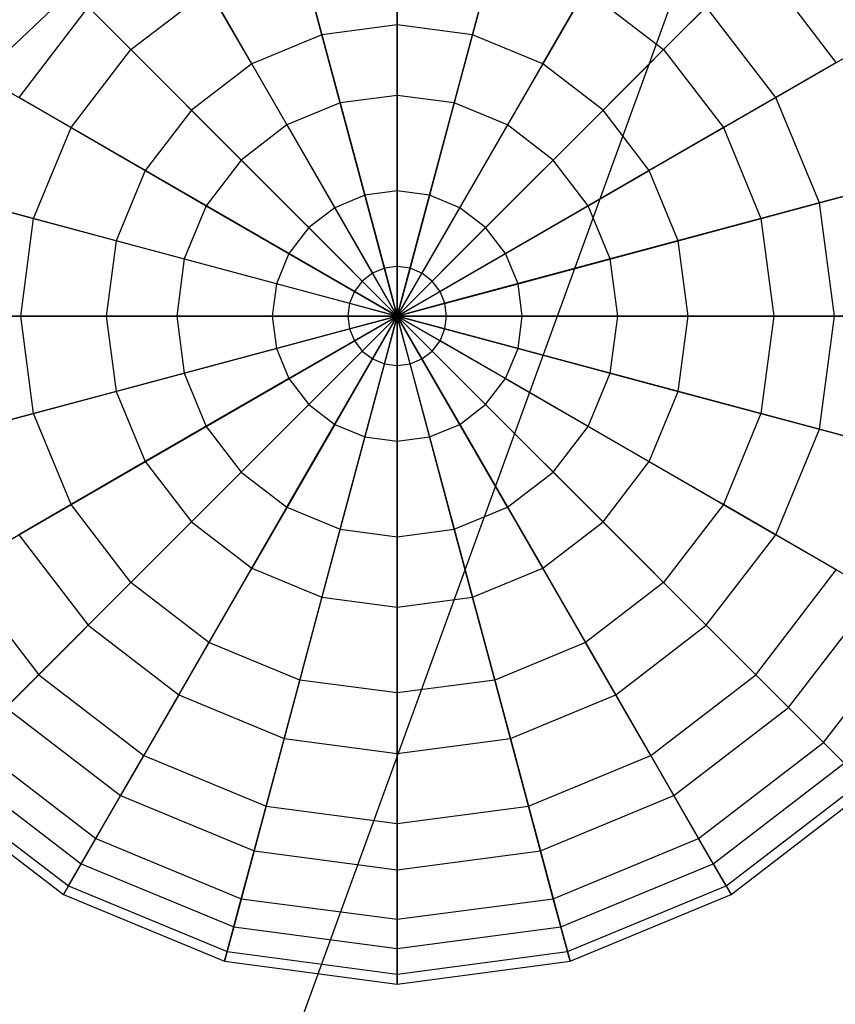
# Model space of a CAD drawing. Extents: x -29 to 29, y -26.9 to 31.
# Tile 9 of 43: x -5.7 to -0.9, y -8.9 to -3.2. Entities that reach past the tile are written whole.
import ezdxf

# ---------------------------------------------------------------- set-up
doc = ezdxf.new("R2010")
doc.units = 0
doc.header["$LTSCALE"] = 2.54
doc.layers.get('0').update_dxf_attribs({"color": 13, "linetype": 'CONTINUOUS'})

# ---------------------------------------------------------------- blocks, each defined once
blk = doc.blocks.new('GRUPUJ_2')
at = {"color": 0}
for p, q in [((28.9757, 28.9757, 15.88), (12.7738, 13.69, 15.98)), ((28.9757, 28.9757, 15.88), (12.7738, 13.69, 15.98)), ((28.9757, 28.9757, 15.88), (21.3574, 8.0445, 15.98)), ((28.9757, 28.9757, 15.88), (21.3574, 8.0445, 15.98)), ((25.5087, 23.7118, 15.3633), (25.5087, 24.5644, 14.804)), ((25.5087, 23.7118, 15.3633), (25.5087, 24.5644, 14.804)), ((25.0692, 23.654, 15.3633), (24.8486, 24.4775, 14.804)), ((25.0692, 23.654, 15.3633), (24.8486, 24.4775, 14.804)), ((25.9481, 23.654, 15.3633), (26.1688, 24.4775, 14.804)), ((25.9481, 23.654, 15.3633), (26.1688, 24.4775, 14.804)), ((24.6597, 23.4844, 15.3633), (24.2334, 24.2227, 14.804)), ((24.6597, 23.4844, 15.3633), (24.2334, 24.2227, 14.804)), ((25.5087, 24.2113, 8.6164), (25.5087, 23.3006, 8.1577)), ((25.5087, 24.2113, 8.6164), (25.5087, 23.3006, 8.1577)), ((26.3577, 23.4844, 15.3633), (26.7839, 24.2227, 14.804)), ((26.3577, 23.4844, 15.3633), (26.7839, 24.2227, 14.804)), ((24.9399, 24.1364, 8.6164), (25.1756, 23.2568, 8.1577)), ((24.9399, 24.1364, 8.6164), (25.1756, 23.2568, 8.1577)), ((26.0774, 24.1364, 8.6164), (25.8417, 23.2568, 8.1577)), ((26.0774, 24.1364, 8.6164), (25.8417, 23.2568, 8.1577)), ((23.4168, 24.1057, 9.2951), (23.9549, 23.5677, 8.6164)), ((23.4168, 24.1057, 9.2951), (23.9549, 23.5677, 8.6164)), ((27.6005, 24.1057, 9.2951), (27.0625, 23.5677, 8.6164)), ((27.6005, 24.1057, 9.2951), (27.0625, 23.5677, 8.6164)), ((28.0707, 23.493, 9.2951), (27.6005, 24.1057, 9.2951)), ((28.0707, 23.493, 9.2951), (27.6005, 24.1057, 9.2951)), ((23.9549, 23.5677, 8.6164), (24.41, 23.9169, 8.6164)), ((23.9549, 23.5677, 8.6164), (24.41, 23.9169, 8.6164)), ((24.41, 23.9169, 8.6164), (24.8653, 23.1282, 8.1577)), ((24.41, 23.9169, 8.6164), (24.8653, 23.1282, 8.1577)), ((26.6074, 23.9169, 8.6164), (26.152, 23.1282, 8.1577)), ((26.6074, 23.9169, 8.6164), (26.152, 23.1282, 8.1577)), ((26.6074, 23.9169, 8.6164), (27.0625, 23.5677, 8.6164)), ((26.6074, 23.9169, 8.6164), (27.0625, 23.5677, 8.6164)), ((23.7052, 23.8174, 14.804), (23.2999, 23.2891, 14.804)), ((23.7052, 23.8174, 14.804), (23.2999, 23.2891, 14.804)), ((24.308, 23.2145, 15.3633), (23.7052, 23.8174, 14.804)), ((24.308, 23.2145, 15.3633), (23.7052, 23.8174, 14.804)), ((26.7093, 23.2145, 15.3633), (27.3122, 23.8174, 14.804)), ((26.7093, 23.2145, 15.3633), (27.3122, 23.8174, 14.804)), ((27.7175, 23.2891, 14.804), (27.3122, 23.8174, 14.804)), ((27.7175, 23.2891, 14.804), (27.3122, 23.8174, 14.804)), ((25.5087, 23.7118, 15.3633), (25.0692, 23.654, 15.3633)), ((25.5087, 23.7118, 15.3633), (25.0692, 23.654, 15.3633)), ((25.9481, 23.654, 15.3633), (25.5087, 23.7118, 15.3633)), ((25.5087, 22.7435, 15.6829), (25.5087, 23.7118, 15.3633)), ((25.9481, 23.654, 15.3633), (25.5087, 23.7118, 15.3633)), ((25.5087, 22.7435, 15.6829), (25.5087, 23.7118, 15.3633)), ((25.0692, 23.654, 15.3633), (24.6597, 23.4844, 15.3633)), ((25.0692, 23.654, 15.3633), (24.6597, 23.4844, 15.3633)), ((25.3198, 22.7187, 15.6829), (25.0692, 23.654, 15.3633)), ((25.3198, 22.7187, 15.6829), (25.0692, 23.654, 15.3633)), ((25.6975, 22.7187, 15.6829), (25.9481, 23.654, 15.3633)), ((25.6975, 22.7187, 15.6829), (25.9481, 23.654, 15.3633)), ((26.3577, 23.4844, 15.3633), (25.9481, 23.654, 15.3633)), ((26.3577, 23.4844, 15.3633), (25.9481, 23.654, 15.3633)), ((27.7175, 23.2891, 14.804), (28.3053, 23.6285, 14.0431)), ((27.7175, 23.2891, 14.804), (28.3053, 23.6285, 14.0431)), ((23.6057, 23.1126, 8.6164), (23.9549, 23.5677, 8.6164)), ((23.6057, 23.1126, 8.6164), (23.9549, 23.5677, 8.6164)), ((23.9549, 23.5677, 8.6164), (24.5988, 22.9237, 8.1577)), ((23.9549, 23.5677, 8.6164), (24.5988, 22.9237, 8.1577)), ((27.0625, 23.5677, 8.6164), (26.4185, 22.9237, 8.1577)), ((27.0625, 23.5677, 8.6164), (26.4185, 22.9237, 8.1577)), ((27.0625, 23.5677, 8.6164), (27.4117, 23.1126, 8.6164)), ((27.0625, 23.5677, 8.6164), (27.4117, 23.1126, 8.6164)), ((22.9467, 23.493, 9.2951), (23.6057, 23.1126, 8.6164)), ((22.9467, 23.493, 9.2951), (23.6057, 23.1126, 8.6164)), ((28.0707, 23.493, 9.2951), (27.4117, 23.1126, 8.6164)), ((28.0707, 23.493, 9.2951), (27.4117, 23.1126, 8.6164)), ((24.6597, 23.4844, 15.3633), (24.308, 23.2145, 15.3633)), ((24.6597, 23.4844, 15.3633), (24.308, 23.2145, 15.3633)), ((25.1438, 22.6458, 15.6829), (24.6597, 23.4844, 15.3633)), ((25.1438, 22.6458, 15.6829), (24.6597, 23.4844, 15.3633)), ((25.8735, 22.6458, 15.6829), (26.3577, 23.4844, 15.3633)), ((25.8735, 22.6458, 15.6829), (26.3577, 23.4844, 15.3633)), ((26.7093, 23.2145, 15.3633), (26.3577, 23.4844, 15.3633)), ((26.7093, 23.2145, 15.3633), (26.3577, 23.4844, 15.3633)), ((24.0382, 22.8629, 15.3633), (23.2999, 23.2891, 14.804)), ((24.0382, 22.8629, 15.3633), (23.2999, 23.2891, 14.804)), ((25.1756, 23.2568, 8.1577), (24.8653, 23.1282, 8.1577)), ((25.1756, 23.2568, 8.1577), (24.8653, 23.1282, 8.1577)), ((25.5087, 23.3006, 8.1577), (25.1756, 23.2568, 8.1577)), ((25.5087, 23.3006, 8.1577), (25.1756, 23.2568, 8.1577)), ((25.1756, 23.2568, 8.1577), (25.434, 22.2924, 7.9503)), ((25.1756, 23.2568, 8.1577), (25.434, 22.2924, 7.9503)), ((25.8417, 23.2568, 8.1577), (25.5087, 23.3006, 8.1577)), ((25.5087, 23.3006, 8.1577), (25.5087, 22.3022, 7.9503)), ((25.8417, 23.2568, 8.1577), (25.5087, 23.3006, 8.1577)), ((25.5087, 23.3006, 8.1577), (25.5087, 22.3022, 7.9503)), ((25.8417, 23.2568, 8.1577), (25.5833, 22.2924, 7.9503)), ((25.8417, 23.2568, 8.1577), (25.5833, 22.2924, 7.9503)), ((26.152, 23.1282, 8.1577), (25.8417, 23.2568, 8.1577)), ((26.152, 23.1282, 8.1577), (25.8417, 23.2568, 8.1577)), ((26.9791, 22.8629, 15.3633), (27.7175, 23.2891, 14.804)), ((26.9791, 22.8629, 15.3633), (27.7175, 23.2891, 14.804)), ((27.9723, 22.674, 14.804), (27.7175, 23.2891, 14.804)), ((27.9723, 22.674, 14.804), (27.7175, 23.2891, 14.804)), ((24.308, 23.2145, 15.3633), (24.0382, 22.8629, 15.3633)), ((24.308, 23.2145, 15.3633), (24.0382, 22.8629, 15.3633)), ((24.9927, 22.5298, 15.6829), (24.308, 23.2145, 15.3633)), ((24.9927, 22.5298, 15.6829), (24.308, 23.2145, 15.3633)), ((26.0246, 22.5298, 15.6829), (26.7093, 23.2145, 15.3633)), ((26.0246, 22.5298, 15.6829), (26.7093, 23.2145, 15.3633)), ((26.9791, 22.8629, 15.3633), (26.7093, 23.2145, 15.3633)), ((26.9791, 22.8629, 15.3633), (26.7093, 23.2145, 15.3633)), ((23.3862, 22.5826, 8.6164), (23.6057, 23.1126, 8.6164)), ((23.3862, 22.5826, 8.6164), (23.6057, 23.1126, 8.6164)), ((23.6057, 23.1126, 8.6164), (24.3943, 22.6572, 8.1577)), ((23.6057, 23.1126, 8.6164), (24.3943, 22.6572, 8.1577)), ((24.8653, 23.1282, 8.1577), (24.5988, 22.9237, 8.1577)), ((24.8653, 23.1282, 8.1577), (24.5988, 22.9237, 8.1577)), ((24.8653, 23.1282, 8.1577), (25.3645, 22.2636, 7.9503)), ((24.8653, 23.1282, 8.1577), (25.3645, 22.2636, 7.9503)), ((26.152, 23.1282, 8.1577), (25.6529, 22.2636, 7.9503)), ((26.152, 23.1282, 8.1577), (25.6529, 22.2636, 7.9503)), ((26.4185, 22.9237, 8.1577), (26.152, 23.1282, 8.1577)), ((26.4185, 22.9237, 8.1577), (26.152, 23.1282, 8.1577)), ((27.4117, 23.1126, 8.6164), (26.623, 22.6572, 8.1577)), ((27.4117, 23.1126, 8.6164), (26.623, 22.6572, 8.1577)), ((27.4117, 23.1126, 8.6164), (27.6312, 22.5826, 8.6164)), ((27.4117, 23.1126, 8.6164), (27.6312, 22.5826, 8.6164)), ((24.5988, 22.9237, 8.1577), (24.3943, 22.6572, 8.1577)), ((24.5988, 22.9237, 8.1577), (24.3943, 22.6572, 8.1577)), ((24.5988, 22.9237, 8.1577), (25.3048, 22.2178, 7.9503)), ((24.5988, 22.9237, 8.1577), (25.3048, 22.2178, 7.9503)), ((26.4185, 22.9237, 8.1577), (25.7126, 22.2178, 7.9503)), ((26.4185, 22.9237, 8.1577), (25.7126, 22.2178, 7.9503)), ((26.623, 22.6572, 8.1577), (26.4185, 22.9237, 8.1577)), ((26.623, 22.6572, 8.1577), (26.4185, 22.9237, 8.1577)), ((24.0382, 22.8629, 15.3633), (23.8686, 22.4533, 15.3633)), ((24.0382, 22.8629, 15.3633), (23.8686, 22.4533, 15.3633)), ((24.8768, 22.3787, 15.6829), (24.0382, 22.8629, 15.3633)), ((24.8768, 22.3787, 15.6829), (24.0382, 22.8629, 15.3633)), ((26.1406, 22.3787, 15.6829), (26.9791, 22.8629, 15.3633)), ((26.1406, 22.3787, 15.6829), (26.9791, 22.8629, 15.3633)), ((27.1488, 22.4533, 15.3633), (26.9791, 22.8629, 15.3633)), ((27.1488, 22.4533, 15.3633), (26.9791, 22.8629, 15.3633)), ((27.9723, 22.674, 14.804), (28.6279, 22.8497, 14.0431)), ((27.9723, 22.674, 14.804), (28.6279, 22.8497, 14.0431)), ((22.6512, 22.7796, 9.2951), (23.3862, 22.5826, 8.6164)), ((22.6512, 22.7796, 9.2951), (23.3862, 22.5826, 8.6164)), ((25.5087, 22.7435, 15.6829), (25.3198, 22.7187, 15.6829)), ((25.5087, 22.7435, 15.6829), (25.3198, 22.7187, 15.6829)), ((25.6975, 22.7187, 15.6829), (25.5087, 22.7435, 15.6829)), ((25.5087, 22.0139, 15.7245), (25.5087, 22.7435, 15.6829)), ((25.6975, 22.7187, 15.6829), (25.5087, 22.7435, 15.6829)), ((25.5087, 22.0139, 15.7245), (25.5087, 22.7435, 15.6829)), ((28.3662, 22.7796, 9.2951), (27.6312, 22.5826, 8.6164)), ((28.3662, 22.7796, 9.2951), (27.6312, 22.5826, 8.6164)), ((25.3198, 22.7187, 15.6829), (25.1438, 22.6458, 15.6829)), ((25.3198, 22.7187, 15.6829), (25.1438, 22.6458, 15.6829)), ((25.5087, 22.0139, 15.7245), (25.3198, 22.7187, 15.6829)), ((25.5087, 22.0139, 15.7245), (25.3198, 22.7187, 15.6829)), ((25.5087, 22.0139, 15.7245), (25.6975, 22.7187, 15.6829)), ((25.5087, 22.0139, 15.7245), (25.6975, 22.7187, 15.6829)), ((25.8735, 22.6458, 15.6829), (25.6975, 22.7187, 15.6829)), ((25.8735, 22.6458, 15.6829), (25.6975, 22.7187, 15.6829)), ((23.8686, 22.4533, 15.3633), (23.0451, 22.674, 14.804)), ((23.8686, 22.4533, 15.3633), (23.0451, 22.674, 14.804)), ((24.3943, 22.6572, 8.1577), (24.2658, 22.3469, 8.1577)), ((24.3943, 22.6572, 8.1577), (24.2658, 22.3469, 8.1577)), ((24.3943, 22.6572, 8.1577), (25.259, 22.1581, 7.9503)), ((24.3943, 22.6572, 8.1577), (25.259, 22.1581, 7.9503)), ((25.1438, 22.6458, 15.6829), (24.9927, 22.5298, 15.6829)), ((25.1438, 22.6458, 15.6829), (24.9927, 22.5298, 15.6829)), ((25.5087, 22.0139, 15.7245), (25.1438, 22.6458, 15.6829)), ((25.5087, 22.0139, 15.7245), (25.1438, 22.6458, 15.6829)), ((25.5087, 22.0139, 15.7245), (25.8735, 22.6458, 15.6829)), ((25.5087, 22.0139, 15.7245), (25.8735, 22.6458, 15.6829)), ((26.623, 22.6572, 8.1577), (25.7584, 22.1581, 7.9503)), ((26.623, 22.6572, 8.1577), (25.7584, 22.1581, 7.9503)), ((26.0246, 22.5298, 15.6829), (25.8735, 22.6458, 15.6829)), ((26.0246, 22.5298, 15.6829), (25.8735, 22.6458, 15.6829)), ((26.7515, 22.3469, 8.1577), (26.623, 22.6572, 8.1577)), ((26.7515, 22.3469, 8.1577), (26.623, 22.6572, 8.1577)), ((27.1488, 22.4533, 15.3633), (27.9723, 22.674, 14.804)), ((27.1488, 22.4533, 15.3633), (27.9723, 22.674, 14.804)), ((28.0592, 22.0139, 14.804), (27.9723, 22.674, 14.804)), ((28.0592, 22.0139, 14.804), (27.9723, 22.674, 14.804)), ((23.3113, 22.0139, 8.6164), (23.3862, 22.5826, 8.6164)), ((23.3113, 22.0139, 8.6164), (23.3862, 22.5826, 8.6164)), ((23.3862, 22.5826, 8.6164), (24.2658, 22.3469, 8.1577)), ((23.3862, 22.5826, 8.6164), (24.2658, 22.3469, 8.1577)), ((27.6312, 22.5826, 8.6164), (26.7515, 22.3469, 8.1577)), ((27.6312, 22.5826, 8.6164), (26.7515, 22.3469, 8.1577)), ((27.6312, 22.5826, 8.6164), (27.7061, 22.0139, 8.6164)), ((27.6312, 22.5826, 8.6164), (27.7061, 22.0139, 8.6164)), ((24.9927, 22.5298, 15.6829), (24.8768, 22.3787, 15.6829)), ((24.9927, 22.5298, 15.6829), (24.8768, 22.3787, 15.6829)), ((25.5087, 22.0139, 15.7245), (24.9927, 22.5298, 15.6829)), ((25.5087, 22.0139, 15.7245), (24.9927, 22.5298, 15.6829)), ((25.5087, 22.0139, 15.7245), (26.0246, 22.5298, 15.6829)), ((25.5087, 22.0139, 15.7245), (26.0246, 22.5298, 15.6829)), ((26.1406, 22.3787, 15.6829), (26.0246, 22.5298, 15.6829)), ((26.1406, 22.3787, 15.6829), (26.0246, 22.5298, 15.6829)), ((23.8686, 22.4533, 15.3633), (23.8107, 22.0139, 15.3633)), ((23.8686, 22.4533, 15.3633), (23.8107, 22.0139, 15.3633)), ((24.8039, 22.2027, 15.6829), (23.8686, 22.4533, 15.3633)), ((24.8039, 22.2027, 15.6829), (23.8686, 22.4533, 15.3633)), ((26.2135, 22.2027, 15.6829), (27.1488, 22.4533, 15.3633)), ((26.2135, 22.2027, 15.6829), (27.1488, 22.4533, 15.3633)), ((27.2066, 22.0139, 15.3633), (27.1488, 22.4533, 15.3633)), ((27.2066, 22.0139, 15.3633), (27.1488, 22.4533, 15.3633)), ((24.2658, 22.3469, 8.1577), (24.222, 22.0139, 8.1577)), ((24.2658, 22.3469, 8.1577), (24.222, 22.0139, 8.1577)), ((24.2658, 22.3469, 8.1577), (25.2301, 22.0885, 7.9503)), ((24.2658, 22.3469, 8.1577), (25.2301, 22.0885, 7.9503)), ((24.8768, 22.3787, 15.6829), (24.8039, 22.2027, 15.6829)), ((24.8768, 22.3787, 15.6829), (24.8039, 22.2027, 15.6829)), ((25.5087, 22.0139, 15.7245), (24.8768, 22.3787, 15.6829)), ((25.5087, 22.0139, 15.7245), (24.8768, 22.3787, 15.6829)), ((25.5087, 22.0139, 15.7245), (26.1406, 22.3787, 15.6829)), ((25.5087, 22.0139, 15.7245), (26.1406, 22.3787, 15.6829)), ((26.7515, 22.3469, 8.1577), (25.7872, 22.0885, 7.9503)), ((26.7515, 22.3469, 8.1577), (25.7872, 22.0885, 7.9503)), ((26.2135, 22.2027, 15.6829), (26.1406, 22.3787, 15.6829)), ((26.2135, 22.2027, 15.6829), (26.1406, 22.3787, 15.6829)), ((26.7954, 22.0139, 8.1577), (26.7515, 22.3469, 8.1577)), ((26.7954, 22.0139, 8.1577), (26.7515, 22.3469, 8.1577)), ((25.434, 22.2924, 7.9503), (25.3645, 22.2636, 7.9503)), ((25.434, 22.2924, 7.9503), (25.3645, 22.2636, 7.9503)), ((25.5087, 22.3022, 7.9503), (25.434, 22.2924, 7.9503)), ((25.5087, 22.3022, 7.9503), (25.434, 22.2924, 7.9503)), ((25.434, 22.2924, 7.9503), (25.5087, 22.0139, 7.9668)), ((25.434, 22.2924, 7.9503), (25.5087, 22.0139, 7.9668)), ((25.5833, 22.2924, 7.9503), (25.5087, 22.3022, 7.9503)), ((25.5833, 22.2924, 7.9503), (25.5087, 22.3022, 7.9503)), ((25.5087, 22.3022, 7.9503), (25.5087, 22.0139, 7.9668)), ((25.5087, 22.3022, 7.9503), (25.5087, 22.0139, 7.9668)), ((25.5833, 22.2924, 7.9503), (25.5087, 22.0139, 7.9668)), ((25.5833, 22.2924, 7.9503), (25.5087, 22.0139, 7.9668)), ((25.6529, 22.2636, 7.9503), (25.5833, 22.2924, 7.9503)), ((25.6529, 22.2636, 7.9503), (25.5833, 22.2924, 7.9503)), ((25.3645, 22.2636, 7.9503), (25.3048, 22.2178, 7.9503)), ((25.3645, 22.2636, 7.9503), (25.3048, 22.2178, 7.9503)), ((25.3645, 22.2636, 7.9503), (25.5087, 22.0139, 7.9668)), ((25.3645, 22.2636, 7.9503), (25.5087, 22.0139, 7.9668)), ((25.6529, 22.2636, 7.9503), (25.5087, 22.0139, 7.9668)), ((25.6529, 22.2636, 7.9503), (25.5087, 22.0139, 7.9668)), ((25.7126, 22.2178, 7.9503), (25.6529, 22.2636, 7.9503)), ((25.7126, 22.2178, 7.9503), (25.6529, 22.2636, 7.9503)), ((24.8039, 22.2027, 15.6829), (24.779, 22.0139, 15.6829)), ((24.8039, 22.2027, 15.6829), (24.779, 22.0139, 15.6829)), ((25.5087, 22.0139, 15.7245), (24.8039, 22.2027, 15.6829)), ((25.5087, 22.0139, 15.7245), (24.8039, 22.2027, 15.6829)), ((25.3048, 22.2178, 7.9503), (25.259, 22.1581, 7.9503)), ((25.3048, 22.2178, 7.9503), (25.259, 22.1581, 7.9503)), ((25.3048, 22.2178, 7.9503), (25.5087, 22.0139, 7.9668)), ((25.3048, 22.2178, 7.9503), (25.5087, 22.0139, 7.9668)), ((25.7126, 22.2178, 7.9503), (25.5087, 22.0139, 7.9668)), ((25.7126, 22.2178, 7.9503), (25.5087, 22.0139, 7.9668)), ((25.5087, 22.0139, 15.7245), (26.2135, 22.2027, 15.6829)), ((25.5087, 22.0139, 15.7245), (26.2135, 22.2027, 15.6829)), ((25.7584, 22.1581, 7.9503), (25.7126, 22.2178, 7.9503)), ((25.7584, 22.1581, 7.9503), (25.7126, 22.2178, 7.9503)), ((26.2383, 22.0139, 15.6829), (26.2135, 22.2027, 15.6829)), ((26.2383, 22.0139, 15.6829), (26.2135, 22.2027, 15.6829)), ((25.259, 22.1581, 7.9503), (25.2301, 22.0885, 7.9503)), ((25.259, 22.1581, 7.9503), (25.2301, 22.0885, 7.9503)), ((25.259, 22.1581, 7.9503), (25.5087, 22.0139, 7.9668)), ((25.259, 22.1581, 7.9503), (25.5087, 22.0139, 7.9668)), ((25.7584, 22.1581, 7.9503), (25.5087, 22.0139, 7.9668)), ((25.7584, 22.1581, 7.9503), (25.5087, 22.0139, 7.9668)), ((25.7872, 22.0885, 7.9503), (25.7584, 22.1581, 7.9503)), ((25.7872, 22.0885, 7.9503), (25.7584, 22.1581, 7.9503)), ((25.2301, 22.0885, 7.9503), (25.2203, 22.0139, 7.9503)), ((25.2301, 22.0885, 7.9503), (25.2203, 22.0139, 7.9503)), ((25.2301, 22.0885, 7.9503), (25.5087, 22.0139, 7.9668)), ((25.2301, 22.0885, 7.9503), (25.5087, 22.0139, 7.9668)), ((25.7872, 22.0885, 7.9503), (25.5087, 22.0139, 7.9668)), ((25.7872, 22.0885, 7.9503), (25.5087, 22.0139, 7.9668)), ((25.797, 22.0139, 7.9503), (25.7872, 22.0885, 7.9503)), ((25.797, 22.0139, 7.9503), (25.7872, 22.0885, 7.9503)), ((23.3113, 22.0139, 8.6164), (22.5504, 22.0139, 9.2951)), ((23.3113, 22.0139, 8.6164), (22.5504, 22.0139, 9.2951)), ((22.9581, 22.0139, 14.804), (23.8107, 22.0139, 15.3633)), ((22.9581, 22.0139, 14.804), (23.8107, 22.0139, 15.3633)), ((24.222, 22.0139, 8.1577), (23.3113, 22.0139, 8.6164)), ((24.222, 22.0139, 8.1577), (23.3113, 22.0139, 8.6164)), ((23.3862, 21.4452, 8.6164), (23.3113, 22.0139, 8.6164)), ((23.3862, 21.4452, 8.6164), (23.3113, 22.0139, 8.6164)), ((23.8107, 22.0139, 15.3633), (24.779, 22.0139, 15.6829)), ((23.8107, 22.0139, 15.3633), (24.779, 22.0139, 15.6829)), ((23.8107, 22.0139, 15.3633), (23.8686, 21.5744, 15.3633)), ((23.8107, 22.0139, 15.3633), (23.8686, 21.5744, 15.3633)), ((25.2203, 22.0139, 7.9503), (24.222, 22.0139, 8.1577)), ((24.222, 22.0139, 8.1577), (24.2658, 21.6809, 8.1577)), ((25.2203, 22.0139, 7.9503), (24.222, 22.0139, 8.1577)), ((24.222, 22.0139, 8.1577), (24.2658, 21.6809, 8.1577)), ((24.779, 22.0139, 15.6829), (25.5087, 22.0139, 15.7245)), ((24.779, 22.0139, 15.6829), (24.8039, 21.825, 15.6829)), ((24.779, 22.0139, 15.6829), (25.5087, 22.0139, 15.7245)), ((24.779, 22.0139, 15.6829), (24.8039, 21.825, 15.6829)), ((25.5087, 22.0139, 15.7245), (24.8039, 21.825, 15.6829)), ((25.5087, 22.0139, 15.7245), (24.8039, 21.825, 15.6829)), ((25.5087, 22.0139, 15.7245), (24.8768, 21.6491, 15.6829)), ((25.5087, 22.0139, 15.7245), (24.8768, 21.6491, 15.6829)), ((25.5087, 22.0139, 15.7245), (24.9927, 21.4979, 15.6829)), ((25.5087, 22.0139, 15.7245), (24.9927, 21.4979, 15.6829)), ((25.5087, 22.0139, 15.7245), (25.1438, 21.382, 15.6829)), ((25.5087, 22.0139, 15.7245), (25.1438, 21.382, 15.6829)), ((25.5087, 22.0139, 7.9668), (25.2203, 22.0139, 7.9503)), ((25.2203, 22.0139, 7.9503), (25.2301, 21.9393, 7.9503)), ((25.5087, 22.0139, 7.9668), (25.2203, 22.0139, 7.9503)), ((25.2203, 22.0139, 7.9503), (25.2301, 21.9393, 7.9503)), ((25.2301, 21.9393, 7.9503), (25.5087, 22.0139, 7.9668)), ((25.2301, 21.9393, 7.9503), (25.5087, 22.0139, 7.9668)), ((25.259, 21.8697, 7.9503), (25.5087, 22.0139, 7.9668)), ((25.259, 21.8697, 7.9503), (25.5087, 22.0139, 7.9668)), ((25.3048, 21.81, 7.9503), (25.5087, 22.0139, 7.9668)), ((25.3048, 21.81, 7.9503), (25.5087, 22.0139, 7.9668)), ((25.5087, 22.0139, 15.7245), (25.3198, 21.3091, 15.6829)), ((25.5087, 22.0139, 15.7245), (25.3198, 21.3091, 15.6829)), ((25.3645, 21.7642, 7.9503), (25.5087, 22.0139, 7.9668)), ((25.3645, 21.7642, 7.9503), (25.5087, 22.0139, 7.9668)), ((25.434, 21.7354, 7.9503), (25.5087, 22.0139, 7.9668)), ((25.434, 21.7354, 7.9503), (25.5087, 22.0139, 7.9668)), ((25.7126, 21.81, 7.9503), (25.5087, 22.0139, 7.9668)), ((25.6529, 21.7642, 7.9503), (25.5087, 22.0139, 7.9668)), ((25.6529, 21.7642, 7.9503), (25.5087, 22.0139, 7.9668)), ((25.5833, 21.7354, 7.9503), (25.5087, 22.0139, 7.9668)), ((25.5087, 22.0139, 15.7245), (25.8735, 21.382, 15.6829)), ((25.5087, 22.0139, 15.7245), (26.0246, 21.4979, 15.6829)), ((25.7872, 21.9393, 7.9503), (25.5087, 22.0139, 7.9668)), ((25.7584, 21.8697, 7.9503), (25.5087, 22.0139, 7.9668)), ((25.5087, 22.0139, 15.7245), (25.6975, 21.3091, 15.6829)), ((25.5087, 22.0139, 15.7245), (25.8735, 21.382, 15.6829)), ((25.7584, 21.8697, 7.9503), (25.5087, 22.0139, 7.9668)), ((25.7126, 21.81, 7.9503), (25.5087, 22.0139, 7.9668)), ((25.5087, 22.0139, 15.7245), (26.0246, 21.4979, 15.6829)), ((25.5087, 22.0139, 15.7245), (26.1406, 21.6491, 15.6829)), ((25.5087, 22.0139, 15.7245), (26.1406, 21.6491, 15.6829)), ((25.5087, 22.0139, 15.7245), (26.2135, 21.825, 15.6829)), ((25.797, 22.0139, 7.9503), (25.5087, 22.0139, 7.9668)), ((25.7872, 21.9393, 7.9503), (25.5087, 22.0139, 7.9668)), ((25.5087, 22.0139, 15.7245), (26.2135, 21.825, 15.6829)), ((25.5087, 22.0139, 15.7245), (26.2383, 22.0139, 15.6829)), ((25.5087, 22.0139, 15.7245), (26.2383, 22.0139, 15.6829)), ((25.797, 22.0139, 7.9503), (25.5087, 22.0139, 7.9668)), ((25.5087, 22.0139, 15.7245), (25.5087, 21.2842, 15.6829)), ((25.5087, 22.0139, 15.7245), (25.5087, 21.2842, 15.6829)), ((25.5087, 22.0139, 15.7245), (25.6975, 21.3091, 15.6829)), ((25.5087, 21.7255, 7.9503), (25.5087, 22.0139, 7.9668)), ((25.5833, 21.7354, 7.9503), (25.5087, 22.0139, 7.9668)), ((25.5087, 21.7255, 7.9503), (25.5087, 22.0139, 7.9668)), ((25.7872, 21.9393, 7.9503), (25.797, 22.0139, 7.9503)), ((25.7872, 21.9393, 7.9503), (25.797, 22.0139, 7.9503)), ((26.7954, 22.0139, 8.1577), (25.797, 22.0139, 7.9503)), ((26.7954, 22.0139, 8.1577), (25.797, 22.0139, 7.9503)), ((26.2135, 21.825, 15.6829), (26.2383, 22.0139, 15.6829)), ((26.2135, 21.825, 15.6829), (26.2383, 22.0139, 15.6829)), ((26.2383, 22.0139, 15.6829), (27.2066, 22.0139, 15.3633)), ((26.2383, 22.0139, 15.6829), (27.2066, 22.0139, 15.3633)), ((26.7515, 21.6809, 8.1577), (26.7954, 22.0139, 8.1577)), ((26.7515, 21.6809, 8.1577), (26.7954, 22.0139, 8.1577)), ((27.7061, 22.0139, 8.6164), (26.7954, 22.0139, 8.1577)), ((27.7061, 22.0139, 8.6164), (26.7954, 22.0139, 8.1577)), ((27.1488, 21.5744, 15.3633), (27.2066, 22.0139, 15.3633)), ((27.1488, 21.5744, 15.3633), (27.2066, 22.0139, 15.3633)), ((27.2066, 22.0139, 15.3633), (28.0592, 22.0139, 14.804)), ((27.2066, 22.0139, 15.3633), (28.0592, 22.0139, 14.804)), ((27.7061, 22.0139, 8.6164), (27.6312, 21.4452, 8.6164)), ((27.7061, 22.0139, 8.6164), (27.6312, 21.4452, 8.6164)), ((28.467, 22.0139, 9.2951), (27.7061, 22.0139, 8.6164)), ((28.467, 22.0139, 9.2951), (27.7061, 22.0139, 8.6164)), ((27.9723, 21.3538, 14.804), (28.0592, 22.0139, 14.804)), ((27.9723, 21.3538, 14.804), (28.0592, 22.0139, 14.804)), ((28.0592, 22.0139, 14.804), (28.738, 22.0139, 14.0431)), ((28.0592, 22.0139, 14.804), (28.738, 22.0139, 14.0431)), ((24.2658, 21.6809, 8.1577), (25.2301, 21.9393, 7.9503)), ((24.2658, 21.6809, 8.1577), (25.2301, 21.9393, 7.9503)), ((25.2301, 21.9393, 7.9503), (25.259, 21.8697, 7.9503)), ((25.2301, 21.9393, 7.9503), (25.259, 21.8697, 7.9503)), ((25.7584, 21.8697, 7.9503), (25.7872, 21.9393, 7.9503)), ((25.7584, 21.8697, 7.9503), (25.7872, 21.9393, 7.9503)), ((26.7515, 21.6809, 8.1577), (25.7872, 21.9393, 7.9503)), ((26.7515, 21.6809, 8.1577), (25.7872, 21.9393, 7.9503)), ((24.8039, 21.825, 15.6829), (23.8686, 21.5744, 15.3633)), ((24.8039, 21.825, 15.6829), (23.8686, 21.5744, 15.3633)), ((24.3943, 21.3705, 8.1577), (25.259, 21.8697, 7.9503)), ((24.3943, 21.3705, 8.1577), (25.259, 21.8697, 7.9503)), ((24.8039, 21.825, 15.6829), (24.8768, 21.6491, 15.6829)), ((24.8039, 21.825, 15.6829), (24.8768, 21.6491, 15.6829)), ((25.259, 21.8697, 7.9503), (25.3048, 21.81, 7.9503)), ((25.259, 21.8697, 7.9503), (25.3048, 21.81, 7.9503)), ((25.7126, 21.81, 7.9503), (25.7584, 21.8697, 7.9503)), ((25.7126, 21.81, 7.9503), (25.7584, 21.8697, 7.9503)), ((26.623, 21.3705, 8.1577), (25.7584, 21.8697, 7.9503)), ((26.623, 21.3705, 8.1577), (25.7584, 21.8697, 7.9503)), ((26.1406, 21.6491, 15.6829), (26.2135, 21.825, 15.6829)), ((26.1406, 21.6491, 15.6829), (26.2135, 21.825, 15.6829)), ((26.2135, 21.825, 15.6829), (27.1488, 21.5744, 15.3633)), ((26.2135, 21.825, 15.6829), (27.1488, 21.5744, 15.3633)), ((24.5988, 21.104, 8.1577), (25.3048, 21.81, 7.9503)), ((24.5988, 21.104, 8.1577), (25.3048, 21.81, 7.9503)), ((24.8653, 20.8996, 8.1577), (25.3645, 21.7642, 7.9503)), ((24.8653, 20.8996, 8.1577), (25.3645, 21.7642, 7.9503)), ((25.3048, 21.81, 7.9503), (25.3645, 21.7642, 7.9503)), ((25.3048, 21.81, 7.9503), (25.3645, 21.7642, 7.9503)), ((25.3645, 21.7642, 7.9503), (25.434, 21.7354, 7.9503)), ((25.3645, 21.7642, 7.9503), (25.434, 21.7354, 7.9503)), ((25.5833, 21.7354, 7.9503), (25.6529, 21.7642, 7.9503)), ((25.5833, 21.7354, 7.9503), (25.6529, 21.7642, 7.9503)), ((25.6529, 21.7642, 7.9503), (25.7126, 21.81, 7.9503)), ((25.6529, 21.7642, 7.9503), (25.7126, 21.81, 7.9503)), ((26.152, 20.8996, 8.1577), (25.6529, 21.7642, 7.9503)), ((26.152, 20.8996, 8.1577), (25.6529, 21.7642, 7.9503)), ((26.4185, 21.104, 8.1577), (25.7126, 21.81, 7.9503)), ((26.4185, 21.104, 8.1577), (25.7126, 21.81, 7.9503)), ((25.1756, 20.771, 8.1577), (25.434, 21.7354, 7.9503)), ((25.1756, 20.771, 8.1577), (25.434, 21.7354, 7.9503)), ((25.434, 21.7354, 7.9503), (25.5087, 21.7255, 7.9503)), ((25.434, 21.7354, 7.9503), (25.5087, 21.7255, 7.9503)), ((25.5087, 21.7255, 7.9503), (25.5833, 21.7354, 7.9503)), ((25.5087, 21.7255, 7.9503), (25.5833, 21.7354, 7.9503)), ((25.5087, 20.7272, 8.1577), (25.5087, 21.7255, 7.9503)), ((25.5087, 20.7272, 8.1577), (25.5087, 21.7255, 7.9503)), ((25.8417, 20.771, 8.1577), (25.5833, 21.7354, 7.9503)), ((25.8417, 20.771, 8.1577), (25.5833, 21.7354, 7.9503)), ((23.3862, 21.4452, 8.6164), (24.2658, 21.6809, 8.1577)), ((23.3862, 21.4452, 8.6164), (24.2658, 21.6809, 8.1577)), ((24.8768, 21.6491, 15.6829), (24.0382, 21.1649, 15.3633)), ((24.8768, 21.6491, 15.6829), (24.0382, 21.1649, 15.3633)), ((24.2658, 21.6809, 8.1577), (24.3943, 21.3705, 8.1577)), ((24.2658, 21.6809, 8.1577), (24.3943, 21.3705, 8.1577)), ((24.8768, 21.6491, 15.6829), (24.9927, 21.4979, 15.6829)), ((24.8768, 21.6491, 15.6829), (24.9927, 21.4979, 15.6829)), ((26.0246, 21.4979, 15.6829), (26.1406, 21.6491, 15.6829)), ((26.0246, 21.4979, 15.6829), (26.1406, 21.6491, 15.6829)), ((26.1406, 21.6491, 15.6829), (26.9791, 21.1649, 15.3633)), ((26.1406, 21.6491, 15.6829), (26.9791, 21.1649, 15.3633)), ((26.623, 21.3705, 8.1577), (26.7515, 21.6809, 8.1577)), ((26.623, 21.3705, 8.1577), (26.7515, 21.6809, 8.1577)), ((27.6312, 21.4452, 8.6164), (26.7515, 21.6809, 8.1577)), ((27.6312, 21.4452, 8.6164), (26.7515, 21.6809, 8.1577)), ((23.8686, 21.5744, 15.3633), (23.0451, 21.3538, 14.804)), ((23.8686, 21.5744, 15.3633), (23.0451, 21.3538, 14.804)), ((23.8686, 21.5744, 15.3633), (24.0382, 21.1649, 15.3633)), ((23.8686, 21.5744, 15.3633), (24.0382, 21.1649, 15.3633)), ((26.9791, 21.1649, 15.3633), (27.1488, 21.5744, 15.3633)), ((26.9791, 21.1649, 15.3633), (27.1488, 21.5744, 15.3633)), ((27.1488, 21.5744, 15.3633), (27.9723, 21.3538, 14.804)), ((27.1488, 21.5744, 15.3633), (27.9723, 21.3538, 14.804)), ((24.9927, 21.4979, 15.6829), (24.308, 20.8133, 15.3633)), ((24.9927, 21.4979, 15.6829), (24.308, 20.8133, 15.3633)), ((24.9927, 21.4979, 15.6829), (25.1438, 21.382, 15.6829)), ((24.9927, 21.4979, 15.6829), (25.1438, 21.382, 15.6829)), ((25.8735, 21.382, 15.6829), (26.0246, 21.4979, 15.6829)), ((25.8735, 21.382, 15.6829), (26.0246, 21.4979, 15.6829)), ((26.0246, 21.4979, 15.6829), (26.7093, 20.8133, 15.3633)), ((26.0246, 21.4979, 15.6829), (26.7093, 20.8133, 15.3633)), ((22.6512, 21.2482, 9.2951), (23.3862, 21.4452, 8.6164)), ((22.6512, 21.2482, 9.2951), (23.3862, 21.4452, 8.6164)), ((23.6057, 20.9152, 8.6164), (23.3862, 21.4452, 8.6164)), ((23.6057, 20.9152, 8.6164), (23.3862, 21.4452, 8.6164)), ((27.6312, 21.4452, 8.6164), (27.4117, 20.9152, 8.6164)), ((27.6312, 21.4452, 8.6164), (27.4117, 20.9152, 8.6164)), ((28.3662, 21.2482, 9.2951), (27.6312, 21.4452, 8.6164)), ((28.3662, 21.2482, 9.2951), (27.6312, 21.4452, 8.6164)), ((23.6057, 20.9152, 8.6164), (24.3943, 21.3705, 8.1577)), ((23.6057, 20.9152, 8.6164), (24.3943, 21.3705, 8.1577)), ((24.3943, 21.3705, 8.1577), (24.5988, 21.104, 8.1577)), ((24.3943, 21.3705, 8.1577), (24.5988, 21.104, 8.1577)), ((25.1438, 21.382, 15.6829), (24.6597, 20.5434, 15.3633)), ((25.1438, 21.382, 15.6829), (24.6597, 20.5434, 15.3633)), ((25.1438, 21.382, 15.6829), (25.3198, 21.3091, 15.6829)), ((25.1438, 21.382, 15.6829), (25.3198, 21.3091, 15.6829)), ((25.6975, 21.3091, 15.6829), (25.8735, 21.382, 15.6829)), ((25.6975, 21.3091, 15.6829), (25.8735, 21.382, 15.6829)), ((25.8735, 21.382, 15.6829), (26.3577, 20.5434, 15.3633)), ((25.8735, 21.382, 15.6829), (26.3577, 20.5434, 15.3633)), ((26.4185, 21.104, 8.1577), (26.623, 21.3705, 8.1577)), ((26.4185, 21.104, 8.1577), (26.623, 21.3705, 8.1577)), ((27.4117, 20.9152, 8.6164), (26.623, 21.3705, 8.1577)), ((27.4117, 20.9152, 8.6164), (26.623, 21.3705, 8.1577)), ((25.3198, 21.3091, 15.6829), (25.0692, 20.3738, 15.3633)), ((25.3198, 21.3091, 15.6829), (25.0692, 20.3738, 15.3633)), ((25.3198, 21.3091, 15.6829), (25.5087, 21.2842, 15.6829)), ((25.3198, 21.3091, 15.6829), (25.5087, 21.2842, 15.6829)), ((25.5087, 21.2842, 15.6829), (25.6975, 21.3091, 15.6829)), ((25.5087, 21.2842, 15.6829), (25.6975, 21.3091, 15.6829)), ((25.6975, 21.3091, 15.6829), (25.9481, 20.3738, 15.3633)), ((25.6975, 21.3091, 15.6829), (25.9481, 20.3738, 15.3633)), ((27.7175, 20.7386, 14.804), (27.9723, 21.3538, 14.804)), ((27.7175, 20.7386, 14.804), (27.9723, 21.3538, 14.804)), ((27.9723, 21.3538, 14.804), (28.6279, 21.1781, 14.0431)), ((27.9723, 21.3538, 14.804), (28.6279, 21.1781, 14.0431)), ((25.5087, 21.2842, 15.6829), (25.5087, 20.3159, 15.3633)), ((25.5087, 21.2842, 15.6829), (25.5087, 20.3159, 15.3633)), ((24.0382, 21.1649, 15.3633), (23.2999, 20.7386, 14.804)), ((24.0382, 21.1649, 15.3633), (23.2999, 20.7386, 14.804)), ((24.0382, 21.1649, 15.3633), (24.308, 20.8133, 15.3633)), ((24.0382, 21.1649, 15.3633), (24.308, 20.8133, 15.3633)), ((26.7093, 20.8133, 15.3633), (26.9791, 21.1649, 15.3633)), ((26.7093, 20.8133, 15.3633), (26.9791, 21.1649, 15.3633)), ((26.9791, 21.1649, 15.3633), (27.7175, 20.7386, 14.804)), ((26.9791, 21.1649, 15.3633), (27.7175, 20.7386, 14.804)), ((23.9549, 20.4601, 8.6164), (24.5988, 21.104, 8.1577)), ((23.9549, 20.4601, 8.6164), (24.5988, 21.104, 8.1577)), ((24.5988, 21.104, 8.1577), (24.8653, 20.8996, 8.1577)), ((24.5988, 21.104, 8.1577), (24.8653, 20.8996, 8.1577)), ((26.152, 20.8996, 8.1577), (26.4185, 21.104, 8.1577)), ((26.152, 20.8996, 8.1577), (26.4185, 21.104, 8.1577)), ((27.0625, 20.4601, 8.6164), (26.4185, 21.104, 8.1577)), ((27.0625, 20.4601, 8.6164), (26.4185, 21.104, 8.1577)), ((22.9467, 20.5347, 9.2951), (23.6057, 20.9152, 8.6164)), ((22.9467, 20.5347, 9.2951), (23.6057, 20.9152, 8.6164)), ((23.9549, 20.4601, 8.6164), (23.6057, 20.9152, 8.6164)), ((23.9549, 20.4601, 8.6164), (23.6057, 20.9152, 8.6164)), ((27.4117, 20.9152, 8.6164), (27.0625, 20.4601, 8.6164)), ((27.4117, 20.9152, 8.6164), (27.0625, 20.4601, 8.6164)), ((28.0707, 20.5347, 9.2951), (27.4117, 20.9152, 8.6164)), ((28.0707, 20.5347, 9.2951), (27.4117, 20.9152, 8.6164)), ((24.41, 20.1109, 8.6164), (24.8653, 20.8996, 8.1577)), ((24.41, 20.1109, 8.6164), (24.8653, 20.8996, 8.1577)), ((24.8653, 20.8996, 8.1577), (25.1756, 20.771, 8.1577)), ((24.8653, 20.8996, 8.1577), (25.1756, 20.771, 8.1577)), ((25.8417, 20.771, 8.1577), (26.152, 20.8996, 8.1577)), ((25.8417, 20.771, 8.1577), (26.152, 20.8996, 8.1577)), ((26.6074, 20.1109, 8.6164), (26.152, 20.8996, 8.1577)), ((26.6074, 20.1109, 8.6164), (26.152, 20.8996, 8.1577)), ((24.308, 20.8133, 15.3633), (23.7052, 20.2104, 14.804)), ((24.308, 20.8133, 15.3633), (23.7052, 20.2104, 14.804)), ((24.308, 20.8133, 15.3633), (24.6597, 20.5434, 15.3633)), ((24.308, 20.8133, 15.3633), (24.6597, 20.5434, 15.3633)), ((26.3577, 20.5434, 15.3633), (26.7093, 20.8133, 15.3633)), ((26.3577, 20.5434, 15.3633), (26.7093, 20.8133, 15.3633)), ((26.7093, 20.8133, 15.3633), (27.3122, 20.2104, 14.804)), ((26.7093, 20.8133, 15.3633), (27.3122, 20.2104, 14.804)), ((23.2999, 20.7386, 14.804), (23.7052, 20.2104, 14.804)), ((23.2999, 20.7386, 14.804), (23.7052, 20.2104, 14.804)), ((24.9399, 19.8914, 8.6164), (25.1756, 20.771, 8.1577)), ((24.9399, 19.8914, 8.6164), (25.1756, 20.771, 8.1577)), ((25.1756, 20.771, 8.1577), (25.5087, 20.7272, 8.1577)), ((25.1756, 20.771, 8.1577), (25.5087, 20.7272, 8.1577)), ((25.5087, 20.7272, 8.1577), (25.8417, 20.771, 8.1577)), ((25.5087, 20.7272, 8.1577), (25.8417, 20.771, 8.1577)), ((26.0774, 19.8914, 8.6164), (25.8417, 20.771, 8.1577)), ((26.0774, 19.8914, 8.6164), (25.8417, 20.771, 8.1577)), ((27.3122, 20.2104, 14.804), (27.7175, 20.7386, 14.804)), ((27.3122, 20.2104, 14.804), (27.7175, 20.7386, 14.804)), ((27.7175, 20.7386, 14.804), (28.3053, 20.3992, 14.0431)), ((27.7175, 20.7386, 14.804), (28.3053, 20.3992, 14.0431)), ((25.5087, 19.8165, 8.6164), (25.5087, 20.7272, 8.1577)), ((25.5087, 19.8165, 8.6164), (25.5087, 20.7272, 8.1577)), ((22.9467, 20.5347, 9.2951), (23.4168, 19.922, 9.2951)), ((22.9467, 20.5347, 9.2951), (23.4168, 19.922, 9.2951)), ((24.6597, 20.5434, 15.3633), (24.2334, 19.8051, 14.804)), ((24.6597, 20.5434, 15.3633), (24.2334, 19.8051, 14.804)), ((24.6597, 20.5434, 15.3633), (25.0692, 20.3738, 15.3633)), ((24.6597, 20.5434, 15.3633), (25.0692, 20.3738, 15.3633)), ((25.9481, 20.3738, 15.3633), (26.3577, 20.5434, 15.3633)), ((25.9481, 20.3738, 15.3633), (26.3577, 20.5434, 15.3633)), ((26.3577, 20.5434, 15.3633), (26.7839, 19.8051, 14.804)), ((26.3577, 20.5434, 15.3633), (26.7839, 19.8051, 14.804)), ((27.6005, 19.922, 9.2951), (28.0707, 20.5347, 9.2951)), ((27.6005, 19.922, 9.2951), (28.0707, 20.5347, 9.2951)), ((23.4168, 19.922, 9.2951), (23.9549, 20.4601, 8.6164)), ((23.4168, 19.922, 9.2951), (23.9549, 20.4601, 8.6164)), ((24.41, 20.1109, 8.6164), (23.9549, 20.4601, 8.6164)), ((24.41, 20.1109, 8.6164), (23.9549, 20.4601, 8.6164)), ((27.0625, 20.4601, 8.6164), (26.6074, 20.1109, 8.6164)), ((27.0625, 20.4601, 8.6164), (26.6074, 20.1109, 8.6164)), ((27.6005, 19.922, 9.2951), (27.0625, 20.4601, 8.6164)), ((27.6005, 19.922, 9.2951), (27.0625, 20.4601, 8.6164)), ((27.7921, 19.7304, 14.0431), (28.3053, 20.3992, 14.0431)), ((27.7921, 19.7304, 14.0431), (28.3053, 20.3992, 14.0431)), ((25.0692, 20.3738, 15.3633), (24.8486, 19.5503, 14.804)), ((25.0692, 20.3738, 15.3633), (24.8486, 19.5503, 14.804)), ((25.0692, 20.3738, 15.3633), (25.5087, 20.3159, 15.3633)), ((25.0692, 20.3738, 15.3633), (25.5087, 20.3159, 15.3633)), ((25.5087, 20.3159, 15.3633), (25.9481, 20.3738, 15.3633)), ((25.5087, 20.3159, 15.3633), (25.9481, 20.3738, 15.3633)), ((25.9481, 20.3738, 15.3633), (26.1688, 19.5503, 14.804)), ((25.9481, 20.3738, 15.3633), (26.1688, 19.5503, 14.804)), ((25.5087, 20.3159, 15.3633), (25.5087, 19.4634, 14.804)), ((25.5087, 20.3159, 15.3633), (25.5087, 19.4634, 14.804)), ((27.996, 19.5265, 10.1477), (28.555, 20.2551, 10.1477)), ((27.996, 19.5265, 10.1477), (28.555, 20.2551, 10.1477)), ((23.7052, 20.2104, 14.804), (23.2252, 19.7304, 14.0431)), ((23.7052, 20.2104, 14.804), (23.2252, 19.7304, 14.0431)), ((23.7052, 20.2104, 14.804), (24.2334, 19.8051, 14.804)), ((23.7052, 20.2104, 14.804), (24.2334, 19.8051, 14.804)), ((26.7839, 19.8051, 14.804), (27.3122, 20.2104, 14.804)), ((26.7839, 19.8051, 14.804), (27.3122, 20.2104, 14.804)), ((27.3122, 20.2104, 14.804), (27.7921, 19.7304, 14.0431)), ((27.3122, 20.2104, 14.804), (27.7921, 19.7304, 14.0431)), ((24.0295, 19.4519, 9.2951), (24.41, 20.1109, 8.6164)), ((24.0295, 19.4519, 9.2951), (24.41, 20.1109, 8.6164)), ((24.9399, 19.8914, 8.6164), (24.41, 20.1109, 8.6164)), ((24.9399, 19.8914, 8.6164), (24.41, 20.1109, 8.6164)), ((26.6074, 20.1109, 8.6164), (26.0774, 19.8914, 8.6164)), ((26.6074, 20.1109, 8.6164), (26.0774, 19.8914, 8.6164)), ((26.9878, 19.4519, 9.2951), (26.6074, 20.1109, 8.6164)), ((26.9878, 19.4519, 9.2951), (26.6074, 20.1109, 8.6164)), ((23.0213, 19.5265, 10.1477), (23.4168, 19.922, 9.2951)), ((23.0213, 19.5265, 10.1477), (23.4168, 19.922, 9.2951)), ((23.4168, 19.922, 9.2951), (24.0295, 19.4519, 9.2951)), ((23.4168, 19.922, 9.2951), (24.0295, 19.4519, 9.2951)), ((24.743, 19.1564, 9.2951), (24.9399, 19.8914, 8.6164)), ((24.743, 19.1564, 9.2951), (24.9399, 19.8914, 8.6164)), ((25.5087, 19.8165, 8.6164), (24.9399, 19.8914, 8.6164)), ((25.5087, 19.8165, 8.6164), (24.9399, 19.8914, 8.6164)), ((26.0774, 19.8914, 8.6164), (25.5087, 19.8165, 8.6164)), ((26.0774, 19.8914, 8.6164), (25.5087, 19.8165, 8.6164)), ((26.2743, 19.1564, 9.2951), (26.0774, 19.8914, 8.6164)), ((26.2743, 19.1564, 9.2951), (26.0774, 19.8914, 8.6164)), ((26.9878, 19.4519, 9.2951), (27.6005, 19.922, 9.2951)), ((26.9878, 19.4519, 9.2951), (27.6005, 19.922, 9.2951)), ((27.996, 19.5265, 10.1477), (27.6005, 19.922, 9.2951)), ((27.996, 19.5265, 10.1477), (27.6005, 19.922, 9.2951)), ((25.5087, 19.0556, 9.2951), (25.5087, 19.8165, 8.6164)), ((25.5087, 19.0556, 9.2951), (25.5087, 19.8165, 8.6164)), ((24.2334, 19.8051, 14.804), (23.894, 19.2172, 14.0431)), ((24.2334, 19.8051, 14.804), (23.894, 19.2172, 14.0431)), ((24.2334, 19.8051, 14.804), (24.8486, 19.5503, 14.804)), ((24.2334, 19.8051, 14.804), (24.8486, 19.5503, 14.804)), ((26.1688, 19.5503, 14.804), (26.7839, 19.8051, 14.804)), ((26.1688, 19.5503, 14.804), (26.7839, 19.8051, 14.804)), ((26.7839, 19.8051, 14.804), (27.1233, 19.2172, 14.0431)), ((26.7839, 19.8051, 14.804), (27.1233, 19.2172, 14.0431)), ((23.2252, 19.7304, 14.0431), (23.894, 19.2172, 14.0431)), ((23.2252, 19.7304, 14.0431), (23.894, 19.2172, 14.0431)), ((27.1233, 19.2172, 14.0431), (27.7921, 19.7304, 14.0431)), ((27.1233, 19.2172, 14.0431), (27.7921, 19.7304, 14.0431)), ((27.7921, 19.7304, 14.0431), (28.1165, 19.4061, 13.1324)), ((27.7921, 19.7304, 14.0431), (28.1165, 19.4061, 13.1324)), ((23.0213, 19.5265, 10.1477), (23.7499, 18.9675, 10.1477)), ((23.0213, 19.5265, 10.1477), (23.7499, 18.9675, 10.1477)), ((24.8486, 19.5503, 14.804), (24.6729, 18.8946, 14.0431)), ((24.8486, 19.5503, 14.804), (24.6729, 18.8946, 14.0431)), ((24.8486, 19.5503, 14.804), (25.5087, 19.4634, 14.804)), ((24.8486, 19.5503, 14.804), (25.5087, 19.4634, 14.804)), ((25.5087, 19.4634, 14.804), (26.1688, 19.5503, 14.804)), ((25.5087, 19.4634, 14.804), (26.1688, 19.5503, 14.804)), ((26.1688, 19.5503, 14.804), (26.3445, 18.8946, 14.0431)), ((26.1688, 19.5503, 14.804), (26.3445, 18.8946, 14.0431)), ((27.2675, 18.9675, 10.1477), (27.996, 19.5265, 10.1477)), ((27.2675, 18.9675, 10.1477), (27.996, 19.5265, 10.1477)), ((28.222, 19.3005, 11.116), (27.996, 19.5265, 10.1477)), ((28.222, 19.3005, 11.116), (27.996, 19.5265, 10.1477)), ((23.7499, 18.9675, 10.1477), (24.0295, 19.4519, 9.2951)), ((23.7499, 18.9675, 10.1477), (24.0295, 19.4519, 9.2951)), ((24.0295, 19.4519, 9.2951), (24.743, 19.1564, 9.2951)), ((24.0295, 19.4519, 9.2951), (24.743, 19.1564, 9.2951)), ((25.5087, 19.4634, 14.804), (25.5087, 18.7846, 14.0431)), ((25.5087, 19.4634, 14.804), (25.5087, 18.7846, 14.0431)), ((26.2743, 19.1564, 9.2951), (26.9878, 19.4519, 9.2951)), ((26.2743, 19.1564, 9.2951), (26.9878, 19.4519, 9.2951)), ((27.2675, 18.9675, 10.1477), (26.9878, 19.4519, 9.2951)), ((27.2675, 18.9675, 10.1477), (26.9878, 19.4519, 9.2951)), ((22.9009, 19.4061, 13.1324), (23.6647, 18.82, 13.1324)), ((22.9009, 19.4061, 13.1324), (23.6647, 18.82, 13.1324)), ((27.3527, 18.82, 13.1324), (28.1165, 19.4061, 13.1324)), ((27.3527, 18.82, 13.1324), (28.1165, 19.4061, 13.1324)), ((22.7953, 19.3005, 11.116), (23.5901, 18.6907, 11.116)), ((22.7953, 19.3005, 11.116), (23.5901, 18.6907, 11.116)), ((27.4273, 18.6907, 11.116), (28.222, 19.3005, 11.116)), ((27.4273, 18.6907, 11.116), (28.222, 19.3005, 11.116)), ((22.7543, 19.2595, 12.134), (23.561, 18.6404, 12.134)), ((22.7543, 19.2595, 12.134), (23.561, 18.6404, 12.134)), ((27.4563, 18.6404, 12.134), (28.2631, 19.2595, 12.134)), ((27.4563, 18.6404, 12.134), (28.2631, 19.2595, 12.134)), ((23.894, 19.2172, 14.0431), (23.6647, 18.82, 13.1324)), ((23.894, 19.2172, 14.0431), (23.6647, 18.82, 13.1324)), ((23.894, 19.2172, 14.0431), (24.6729, 18.8946, 14.0431)), ((23.894, 19.2172, 14.0431), (24.6729, 18.8946, 14.0431)), ((26.3445, 18.8946, 14.0431), (27.1233, 19.2172, 14.0431)), ((26.3445, 18.8946, 14.0431), (27.1233, 19.2172, 14.0431)), ((27.1233, 19.2172, 14.0431), (27.3527, 18.82, 13.1324)), ((27.1233, 19.2172, 14.0431), (27.3527, 18.82, 13.1324)), ((24.5982, 18.6161, 10.1477), (24.743, 19.1564, 9.2951)), ((24.5982, 18.6161, 10.1477), (24.743, 19.1564, 9.2951)), ((24.743, 19.1564, 9.2951), (25.5087, 19.0556, 9.2951)), ((24.743, 19.1564, 9.2951), (25.5087, 19.0556, 9.2951)), ((25.5087, 19.0556, 9.2951), (26.2743, 19.1564, 9.2951)), ((25.5087, 19.0556, 9.2951), (26.2743, 19.1564, 9.2951)), ((26.4191, 18.6161, 10.1477), (26.2743, 19.1564, 9.2951)), ((26.4191, 18.6161, 10.1477), (26.2743, 19.1564, 9.2951)), ((25.5087, 18.4962, 10.1477), (25.5087, 19.0556, 9.2951)), ((25.5087, 18.4962, 10.1477), (25.5087, 19.0556, 9.2951)), ((23.5901, 18.6907, 11.116), (23.7499, 18.9675, 10.1477)), ((23.5901, 18.6907, 11.116), (23.7499, 18.9675, 10.1477)), ((23.7499, 18.9675, 10.1477), (24.5982, 18.6161, 10.1477)), ((23.7499, 18.9675, 10.1477), (24.5982, 18.6161, 10.1477)), ((26.4191, 18.6161, 10.1477), (27.2675, 18.9675, 10.1477)), ((26.4191, 18.6161, 10.1477), (27.2675, 18.9675, 10.1477)), ((27.4273, 18.6907, 11.116), (27.2675, 18.9675, 10.1477)), ((27.4273, 18.6907, 11.116), (27.2675, 18.9675, 10.1477)), ((24.6729, 18.8946, 14.0431), (24.5542, 18.4516, 13.1324)), ((24.6729, 18.8946, 14.0431), (24.5542, 18.4516, 13.1324)), ((24.6729, 18.8946, 14.0431), (25.5087, 18.7846, 14.0431)), ((24.6729, 18.8946, 14.0431), (25.5087, 18.7846, 14.0431)), ((25.5087, 18.7846, 14.0431), (26.3445, 18.8946, 14.0431)), ((25.5087, 18.7846, 14.0431), (26.3445, 18.8946, 14.0431)), ((26.3445, 18.8946, 14.0431), (26.4632, 18.4516, 13.1324)), ((26.3445, 18.8946, 14.0431), (26.4632, 18.4516, 13.1324)), ((23.6647, 18.82, 13.1324), (23.561, 18.6404, 12.134)), ((23.6647, 18.82, 13.1324), (23.561, 18.6404, 12.134)), ((23.6647, 18.82, 13.1324), (24.5542, 18.4516, 13.1324)), ((23.6647, 18.82, 13.1324), (24.5542, 18.4516, 13.1324)), ((25.5087, 18.7846, 14.0431), (25.5087, 18.3259, 13.1324)), ((25.5087, 18.7846, 14.0431), (25.5087, 18.3259, 13.1324)), ((26.4632, 18.4516, 13.1324), (27.3527, 18.82, 13.1324)), ((26.4632, 18.4516, 13.1324), (27.3527, 18.82, 13.1324)), ((27.3527, 18.82, 13.1324), (27.4563, 18.6404, 12.134)), ((27.3527, 18.82, 13.1324), (27.4563, 18.6404, 12.134)), ((23.561, 18.6404, 12.134), (23.5901, 18.6907, 11.116)), ((23.561, 18.6404, 12.134), (23.5901, 18.6907, 11.116)), ((23.5901, 18.6907, 11.116), (24.5155, 18.3074, 11.116)), ((23.5901, 18.6907, 11.116), (24.5155, 18.3074, 11.116)), ((26.5018, 18.3074, 11.116), (27.4273, 18.6907, 11.116)), ((26.5018, 18.3074, 11.116), (27.4273, 18.6907, 11.116)), ((27.4563, 18.6404, 12.134), (27.4273, 18.6907, 11.116)), ((27.4563, 18.6404, 12.134), (27.4273, 18.6907, 11.116)), ((23.561, 18.6404, 12.134), (24.5005, 18.2513, 12.134)), ((23.561, 18.6404, 12.134), (24.5005, 18.2513, 12.134)), ((24.5155, 18.3074, 11.116), (24.5982, 18.6161, 10.1477)), ((24.5155, 18.3074, 11.116), (24.5982, 18.6161, 10.1477)), ((24.5982, 18.6161, 10.1477), (25.5087, 18.4962, 10.1477)), ((24.5982, 18.6161, 10.1477), (25.5087, 18.4962, 10.1477)), ((25.5087, 18.4962, 10.1477), (26.4191, 18.6161, 10.1477)), ((25.5087, 18.4962, 10.1477), (26.4191, 18.6161, 10.1477)), ((26.5018, 18.3074, 11.116), (26.4191, 18.6161, 10.1477)), ((26.5018, 18.3074, 11.116), (26.4191, 18.6161, 10.1477)), ((26.5169, 18.2513, 12.134), (27.4563, 18.6404, 12.134)), ((26.5169, 18.2513, 12.134), (27.4563, 18.6404, 12.134)), ((25.5087, 18.1766, 11.116), (25.5087, 18.4962, 10.1477)), ((25.5087, 18.1766, 11.116), (25.5087, 18.4962, 10.1477)), ((24.5542, 18.4516, 13.1324), (24.5005, 18.2513, 12.134)), ((24.5542, 18.4516, 13.1324), (24.5005, 18.2513, 12.134)), ((24.5542, 18.4516, 13.1324), (25.5087, 18.3259, 13.1324)), ((24.5542, 18.4516, 13.1324), (25.5087, 18.3259, 13.1324)), ((25.5087, 18.3259, 13.1324), (26.4632, 18.4516, 13.1324)), ((25.5087, 18.3259, 13.1324), (26.4632, 18.4516, 13.1324)), ((26.4632, 18.4516, 13.1324), (26.4765, 18.4023, 12.8849)), ((26.4632, 18.4516, 13.1324), (26.4765, 18.4023, 12.8849)), ((26.4765, 18.4023, 12.8849), (26.5169, 18.2513, 12.134)), ((26.4765, 18.4023, 12.8849), (26.5169, 18.2513, 12.134)), ((25.5087, 18.3259, 13.1324), (25.5087, 18.1185, 12.134)), ((25.5087, 18.3259, 13.1324), (25.5087, 18.1185, 12.134)), ((24.5005, 18.2513, 12.134), (24.5155, 18.3074, 11.116)), ((24.5005, 18.2513, 12.134), (24.5155, 18.3074, 11.116)), ((24.5155, 18.3074, 11.116), (25.5087, 18.1766, 11.116)), ((24.5155, 18.3074, 11.116), (25.5087, 18.1766, 11.116)), ((25.5087, 18.1766, 11.116), (26.5018, 18.3074, 11.116)), ((25.5087, 18.1766, 11.116), (26.5018, 18.3074, 11.116)), ((26.5169, 18.2513, 12.134), (26.5018, 18.3074, 11.116)), ((26.5169, 18.2513, 12.134), (26.5018, 18.3074, 11.116)), ((24.5005, 18.2513, 12.134), (25.5087, 18.1185, 12.134)), ((24.5005, 18.2513, 12.134), (25.5087, 18.1185, 12.134)), ((25.5087, 18.1185, 12.134), (26.5169, 18.2513, 12.134)), ((25.5087, 18.1185, 12.134), (26.5169, 18.2513, 12.134)), ((25.5087, 18.1185, 12.134), (25.5087, 18.1766, 11.116)), ((25.5087, 18.1185, 12.134), (25.5087, 18.1766, 11.116))]:
    blk.add_line(p, q, dxfattribs=at)

msp = doc.modelspace()

# ---------------------------------------------------------------- block references
at = {"color": 0}
msp.add_blockref('GRUPUJ_2', (-28.9757, -26.9101, 0.1598), dxfattribs=at)

doc.saveas('drawing.dxf')
